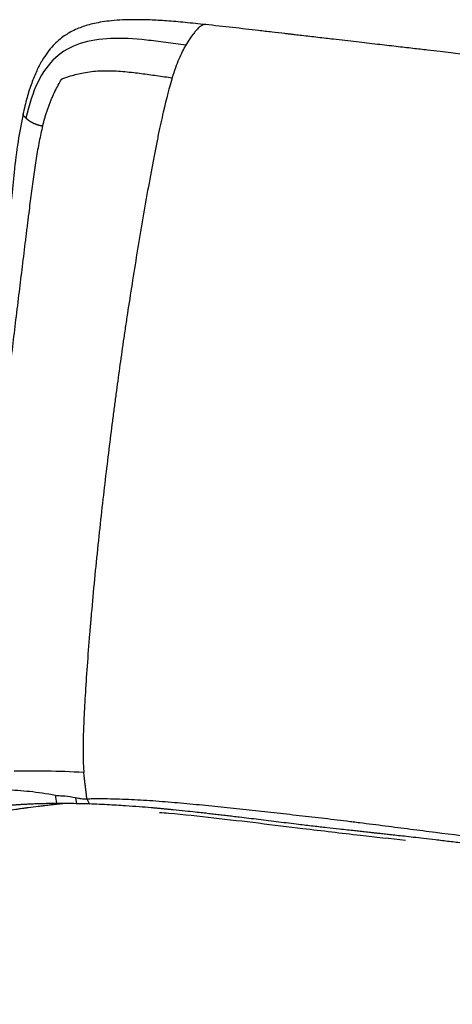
# Paper-space layout '_Dimetric' of a CAD drawing. Header units: millimetres. Extents: x -861 to 1018, y -101 to 902.
# Tile 7 of 19: x -485 to -265, y 399 to 902. Entities that reach past the tile are written whole.
import ezdxf

# ---------------------------------------------------------------- set-up
doc = ezdxf.new("R2010")
doc.units = ezdxf.units.MM

psp = doc.layouts.new('_Dimetric')

# ---------------------------------------------------------------- linework, layer by layer
at = {"color": 7, "linetype": 'Continuous', "lineweight": 25}
for p, q in [((-456.81, 504.19), (-456.38, 501.09)), ((-451.11, 503.63), (-449.78, 500.94))]:
    psp.add_line(p, q, dxfattribs=at)
for points, knots in [([(-390.42, 898.99), (-393.94, 899.36), (-400.6, 900.08), (-410.08, 900.9), (-418.52, 901.4), (-425.98, 901.56), (-432.53, 901.42), (-438.19, 901.03), (-443, 900.42), (-447.09, 899.65), (-450.58, 898.77), (-453.78, 897.73), (-456.91, 896.47), (-459.9, 894.95), (-462.76, 893.15), (-465.52, 891.02), (-468.4, 888.24), (-471.3, 884.68), (-474.14, 880.38), (-476.86, 875.16), (-479.41, 868.87), (-481.77, 861.44), (-483.01, 856.02), (-483.67, 853.13)], [0, 0, 0, 0, 0.089395, 0.169258, 0.240322, 0.303253, 0.358636, 0.406791, 0.447782, 0.482288, 0.512598, 0.539156, 0.567374, 0.597237, 0.62161, 0.649678, 0.681845, 0.718868, 0.760702, 0.808791, 0.864175, 0.927662, 1, 1, 1, 1]), ([(-390.65, 899.01), (-390.69, 899.02), (-390.98, 899.09), (-391.65, 898.96), (-392.68, 898.5), (-393.7, 897.66), (-394.56, 896.82), (-395.26, 896.08), (-395.9, 895.34), (-396.98, 893.99), (-398.55, 891.82), (-399.86, 889.59), (-400.53, 888.44)], [0, 0, 0, 0, 0.009942, 0.094322, 0.204705, 0.31832, 0.399172, 0.461254, 0.525144, 0.590779, 0.789042, 1, 1, 1, 1]), ([(208.68, 825.12), (201.86, 825.98), (184.44, 828.17), (156.55, 831.69), (125.25, 835.63), (96.7, 839.23), (71.02, 842.46), (48.22, 845.34), (26.18, 848.11), (4.84, 850.8), (-15.72, 853.39), (-35.43, 855.87), (-54.09, 858.22), (-71.66, 860.43), (-88.13, 862.5), (-103.47, 864.43), (-117.22, 866.16), (-129.45, 867.7), (-140.24, 869.06), (-150.15, 870.3), (-159.18, 871.44), (-168.11, 872.56), (-176.84, 873.65), (-185.3, 874.71), (-193.02, 875.67), (-200.05, 876.55), (-206.44, 877.35), (-211.98, 878.04), (-216.79, 878.64), (-220.98, 879.15), (-225.11, 879.66), (-229.13, 880.16), (-233.01, 880.64), (-236.23, 881.03), (-238.69, 881.33), (-240.56, 881.56), (-242.24, 881.76), (-244.44, 882.02), (-247.49, 882.39), (-251.49, 882.87), (-255.93, 883.41), (-260.68, 883.97), (-265.61, 884.56), (-271.2, 885.22), (-277.65, 885.98), (-285.09, 886.86), (-293.62, 887.86), (-303.2, 888.97), (-313.87, 890.21), (-323.98, 891.38), (-333.29, 892.46), (-339.8, 893.21), (-344.25, 893.73), (-346.53, 893.99), (-348.27, 894.2), (-351.62, 894.59), (-356.7, 895.18), (-365.56, 896.21), (-376.91, 897.52), (-385.98, 898.51), (-390.65, 899.02)], [0, 0, 0, 0, 0.034209, 0.087384, 0.139895, 0.191273, 0.230576, 0.268755, 0.305657, 0.341153, 0.37581, 0.408791, 0.440015, 0.469423, 0.496969, 0.522624, 0.546373, 0.565925, 0.583969, 0.600522, 0.615606, 0.62929, 0.645298, 0.659372, 0.671747, 0.684007, 0.694612, 0.703798, 0.711771, 0.718711, 0.72477, 0.732486, 0.738864, 0.744173, 0.748611, 0.751158, 0.753507, 0.75703, 0.762105, 0.768742, 0.776993, 0.784268, 0.792457, 0.801562, 0.812123, 0.82458, 0.838664, 0.854584, 0.872322, 0.891828, 0.904927, 0.918662, 0.924224, 0.927081, 0.929959, 0.932886, 0.943726, 0.955147, 0.976857, 1, 1, 1, 1]), ([(-400.53, 888.44), (-404.04, 888.93), (-407.47, 889.42), (-414.19, 890.32), (-417.47, 890.74), (-427.06, 891.76), (-433.12, 892.14), (-444.45, 891.7), (-449.72, 890.88), (-459.23, 887.71), (-463.47, 885.37), (-467.06, 882.1)], [0, 0, 0, 0, 0.125, 0.125, 0.25, 0.25, 0.5, 0.5, 0.75, 0.75, 1, 1, 1, 1]), ([(-407.49, 871.8), (-406.3, 875.59), (-405.12, 878.76), (-402.8, 884.18), (-401.66, 886.44), (-400.53, 888.44)], [0, 0, 0, 0, 0.5, 0.5, 1, 1, 1, 1]), ([(-467.07, 882.1), (-470.66, 878.83), (-473.63, 874.61), (-478.57, 864.33), (-480.55, 858.26), (-482.17, 851.28)], [0, 0, 0, 0, 0.5, 0.5, 1, 1, 1, 1]), ([(-463.88, 871.17), (-463.79, 871.21), (-463.6, 871.29), (-463.08, 871.49), (-462.32, 871.78), (-461.33, 872.13), (-460.35, 872.46), (-458.64, 873), (-456.15, 873.69), (-452.61, 874.47), (-448.77, 875.08), (-444.61, 875.44), (-440.36, 875.51), (-436.03, 875.34), (-431.62, 875), (-427.37, 874.56), (-423.29, 874.06), (-419.39, 873.54), (-415.45, 872.98), (-411.49, 872.4), (-408.82, 872), (-407.49, 871.8)], [0, 0, 0, 0, 0.005697, 0.01146, 0.031609, 0.051876, 0.070715, 0.089567, 0.151551, 0.21362, 0.286918, 0.360837, 0.435582, 0.511142, 0.587475, 0.664541, 0.730991, 0.797787, 0.864894, 0.932305, 1, 1, 1, 1]), ([(-473.61, 847.22), (-473.53, 847.55), (-473.36, 848.21), (-473.09, 849.2), (-472.82, 850.18), (-472.54, 851.16), (-472.25, 852.13), (-471.95, 853.09), (-471.64, 854.05), (-471.32, 855.01), (-471, 855.96), (-470.66, 856.9), (-470.32, 857.83), (-469.96, 858.76), (-469.6, 859.68), (-469.23, 860.6), (-468.84, 861.51), (-468.1, 863.22), (-466.94, 865.69), (-465.68, 868.1), (-464.71, 869.8), (-464.25, 870.57), (-463.95, 871.06), (-463.88, 871.17)], [0, 0, 0, 0, 0.03938, 0.078666, 0.117859, 0.156955, 0.195955, 0.234857, 0.273661, 0.312365, 0.350969, 0.38947, 0.427867, 0.46616, 0.504349, 0.542431, 0.580401, 0.618258, 0.758124, 0.896669, 0.932893, 0.984522, 1, 1, 1, 1]), ([(-407.49, 871.8), (-408.98, 867.07), (-410.5, 861.33), (-412.92, 850.81), (-413.75, 846.99), (-415.04, 840.73), (-415.48, 838.55), (-416.37, 834.03), (-416.82, 831.69), (-419.09, 819.66), (-420.99, 809.01), (-423.27, 795.61), (-423.73, 792.93), (-424.62, 787.59), (-425.94, 779.61), (-427.21, 771.76), (-428.83, 761.48), (-429.61, 756.44), (-430.72, 749.08), (-431.09, 746.66), (-431.79, 741.9), (-432.14, 739.56), (-433.81, 728), (-435.02, 719.24), (-436.51, 707.99), (-436.81, 705.73), (-437.41, 701.14), (-437.71, 698.83), (-438.62, 691.77), (-439.23, 686.93), (-441.08, 672.01), (-442.34, 661.5), (-444.82, 639.23), (-446.04, 627.47), (-447.74, 609.84), (-448.28, 603.96), (-448.85, 597.44), (-448.94, 596.36), (-449.04, 595.23), (-449.08, 594.8), (-449.08, 594.74), (-449.09, 594.69), (-449.09, 594.69), (-449.09, 594.63), (-449.1, 594.49), (-449.18, 593.64), (-449.37, 591.4), (-449.54, 589.26), (-450.58, 576.51), (-451.35, 565.73), (-452.06, 554), (-452.19, 551.74), (-452.42, 547.43), (-452.52, 545.38), (-452.78, 539.54), (-452.9, 536.07), (-453.02, 529.77), (-453.02, 526.94), (-452.9, 521.71), (-452.77, 519.32), (-452.58, 517.04)], [0, 0, 0, 0, 0.0625, 0.0625, 0.09375, 0.09375, 0.109375, 0.109375, 0.125, 0.125, 0.1875, 0.1875, 0.203125, 0.203125, 0.21875, 0.25, 0.25, 0.28125, 0.28125, 0.296875, 0.296875, 0.3125, 0.3125, 0.375, 0.375, 0.390625, 0.390625, 0.40625, 0.40625, 0.4375, 0.4375, 0.5, 0.5, 0.5625, 0.5625, 0.59375, 0.59375, 0.597656, 0.599609, 0.599854, 0.599976, 0.599976, 0.600098, 0.600098, 0.600586, 0.601562, 0.609375, 0.625, 0.625, 0.75, 0.75, 0.78125, 0.78125, 0.8125, 0.8125, 0.875, 0.875, 0.9375, 0.9375, 1, 1, 1, 1]), ([(-483.59, 853.32), (-484.5, 848.69), (-486.42, 838.85), (-488.11, 824.34), (-489.16, 814.03), (-489.69, 808.53), (-489.83, 807.06), (-489.97, 805.6), (-490.13, 804), (-490.32, 801.93), (-490.57, 799.4), (-491.24, 792.37), (-492.3, 781.5), (-493.73, 767.18), (-495.08, 754.01), (-496.37, 741.9), (-497.59, 730.6), (-498.75, 719.77), (-499.56, 712.08), (-499.98, 707.95), (-500.04, 707.35)], [0, 0, 0, 0, 0.09669, 0.205348, 0.297881, 0.307984, 0.31802, 0.327987, 0.337882, 0.350935, 0.370397, 0.389662, 0.495148, 0.593239, 0.683258, 0.765386, 0.841939, 0.915207, 0.987808, 1, 1, 1, 1]), ([(-483.64, 853.33), (-483.65, 853.32), (-483.68, 853.26), (-483.67, 853.19), (-483.67, 853.13)], [0, 0, 0, 0, 0.21811, 1, 1, 1, 1]), ([(-483.67, 853.13), (-483.67, 853.13), (-483.67, 853.06), (-483.58, 852.8), (-483.2, 852.25), (-482.53, 851.61), (-482.17, 851.28)], [0, 0, 0, 0, 0.014275, 0.162501, 0.555037, 1, 1, 1, 1]), ([(-482.17, 851.28), (-482.11, 851.22), (-481.98, 851.1), (-481.77, 850.92), (-481.56, 850.73), (-481.33, 850.55), (-481.1, 850.36), (-480.85, 850.18), (-480.6, 850), (-480.34, 849.82), (-480.06, 849.64), (-479.78, 849.46), (-479.48, 849.29), (-479.18, 849.12), (-478.86, 848.96), (-478.53, 848.8), (-478.2, 848.64), (-477.85, 848.49), (-477.49, 848.35), (-477.13, 848.2), (-476.75, 848.07), (-476.36, 847.94), (-475.97, 847.81), (-475.56, 847.69), (-475.12, 847.57), (-474.65, 847.45), (-474.14, 847.33), (-473.79, 847.25), (-473.61, 847.22)], [0, 0, 0, 0, 0.038602, 0.077064, 0.115395, 0.153608, 0.191716, 0.229731, 0.267666, 0.305528, 0.343325, 0.38106, 0.418738, 0.456363, 0.49394, 0.531475, 0.568973, 0.606439, 0.643877, 0.681292, 0.718688, 0.756068, 0.793434, 0.830788, 0.868133, 0.912096, 0.956054, 1, 1, 1, 1]), ([(-473.61, 847.22), (-474.21, 844.62), (-475.48, 839.14), (-476.97, 830.47), (-478.36, 821.15), (-479.64, 811.46), (-480.53, 804.24), (-481.15, 799.28), (-481.48, 796.57), (-481.86, 793.48), (-482.24, 790.4), (-483.05, 783.86), (-484.26, 774.01), (-485.92, 760.39), (-487.58, 746.72), (-489.23, 732.93), (-490.81, 719.32), (-492.08, 707.95), (-492.81, 701.06), (-493.06, 698.75)], [0, 0, 0, 0, 0.0534688, 0.112616, 0.1759997, 0.2421259, 0.3085028, 0.3215362, 0.3423765, 0.3631532, 0.3838544, 0.4044683, 0.4951199, 0.5827451, 0.6792253, 0.770809, 0.8610164, 0.9535791, 1, 1, 1, 1]), ([(-452.58, 517.04), (-459.23, 517.39), (-465.55, 517.6), (-477.43, 517.79), (-482.99, 517.78), (-488.11, 517.68)], [0, 0, 0, 0, 0.5, 0.5, 1, 1, 1, 1]), ([(-451.1, 503.63), (-451.1, 503.72), (-451.12, 503.93), (-451.14, 504.22), (-451.16, 504.53), (-451.19, 504.83), (-451.22, 505.14), (-451.25, 505.45), (-451.28, 505.76), (-451.31, 506.07), (-451.35, 506.39), (-451.38, 506.71), (-451.42, 507.03), (-451.46, 507.35), (-451.5, 507.68), (-451.54, 508.01), (-451.58, 508.34), (-451.63, 508.68), (-451.67, 509.02), (-451.71, 509.36), (-451.76, 509.7), (-451.8, 510.05), (-451.85, 510.4), (-451.92, 510.96), (-452.01, 511.73), (-452.14, 512.74), (-452.26, 513.77), (-452.37, 514.82), (-452.48, 515.91), (-452.55, 516.66), (-452.58, 517.04)], [0, 0, 0, 0, 0.020375, 0.041184, 0.062422, 0.084076, 0.106125, 0.128559, 0.151361, 0.174515, 0.198006, 0.221824, 0.245955, 0.270389, 0.295116, 0.320128, 0.345415, 0.370969, 0.396784, 0.422853, 0.44917, 0.475727, 0.50252, 0.529543, 0.604067, 0.680225, 0.757954, 0.837166, 0.917823, 1, 1, 1, 1]), ([(-514.95, 504.78), (-511.74, 505.95), (-508.15, 507.01), (-502.49, 507.91), (-500.54, 508.1), (-496.54, 508.3), (-494.5, 508.31), (-490.41, 508.21), (-488.37, 508.1), (-484.25, 507.81), (-482.21, 507.63), (-476, 506.99), (-471.76, 506.39), (-467.09, 505.48)], [0, 0, 0, 0, 0.25, 0.25, 0.375, 0.375, 0.5, 0.5, 0.625, 0.625, 0.75, 0.75, 1, 1, 1, 1]), ([(-467.09, 505.48), (-466.2, 505.3), (-465.38, 505.24), (-463.78, 505.15), (-462.98, 505.11), (-460.49, 504.9), (-458.55, 504.57), (-456.81, 504.19)], [0, 0, 0, 0, 0.25, 0.25, 0.5, 0.5, 1, 1, 1, 1]), ([(-467.09, 505.48), (-467, 504.03), (-466.91, 502.51), (-466.56, 501.26), (-466.55, 501.2)], [0, 0, 0, 0, 0.949202, 1, 1, 1, 1]), ([(-456.81, 504.19), (-456.32, 504.09), (-455.6, 503.94), (-454.91, 503.82), (-454.47, 503.75), (-454.25, 503.71), (-453.59, 503.62), (-453.15, 503.58), (-452.42, 503.56), (-452.16, 503.56), (-451.81, 503.57), (-451.74, 503.58), (-451.6, 503.59), (-451.53, 503.59), (-451.33, 503.61), (-451.21, 503.62), (-451.1, 503.63)], [0, 0, 0, 0, 0.25, 0.375, 0.375, 0.5, 0.5, 0.75, 0.75, 0.875, 0.875, 0.90625, 0.90625, 0.9375, 0.9375, 1, 1, 1, 1]), ([(-451.1, 503.62), (-450.86, 503.63), (-450.61, 503.64), (-450.11, 503.65), (-449.87, 503.65), (-449.12, 503.67), (-448.62, 503.68), (-447.13, 503.7), (-446.13, 503.71), (-443.12, 503.72), (-437.06, 503.67), (-430.9, 503.44), (-422.61, 503.01), (-418.44, 502.74), (-410.07, 502.1), (-405.86, 501.75), (-397.43, 500.98), (-393.2, 500.57), (-384.73, 499.72), (-380.49, 499.28), (-371.99, 498.37), (-367.75, 497.91), (-359.25, 496.98), (-355, 496.51), (-346.47, 495.56), (-342.19, 495.08), (-333.6, 494.09), (-327.12, 493.34), (-319.52, 492.42), (-316.24, 492.02), (-314.06, 491.75), (-312.96, 491.61), (-307.5, 490.92), (-298.84, 489.82), (-290.28, 488.71), (-281.73, 487.62), (-277.46, 487.07), (-264.64, 485.45), (-256.11, 484.38), (-230.49, 481.17), (-213.41, 479.05), (-179.25, 474.82), (-162.16, 472.7), (-110.9, 466.33), (-76.72, 462.06), (-42.54, 457.75)], [0, 0, 0, 0, 0.001953, 0.001953, 0.003906, 0.003906, 0.007812, 0.007812, 0.015625, 0.015625, 0.03125, 0.0625, 0.0625, 0.09375, 0.09375, 0.125, 0.125, 0.15625, 0.15625, 0.1875, 0.1875, 0.21875, 0.21875, 0.25, 0.25, 0.28125, 0.28125, 0.3125, 0.328125, 0.335938, 0.335938, 0.34375, 0.34375, 0.375, 0.40625, 0.40625, 0.4375, 0.4375, 0.5, 0.5, 0.625, 0.625, 0.75, 0.75, 1, 1, 1, 1]), ([(-461.72, 501.19), (-462.18, 501.17), (-463.25, 501.13), (-464.9, 500.94), (-466.75, 500.73), (-468.74, 500.5), (-470.95, 500.25), (-473.33, 499.97), (-476.7, 499.56), (-479.49, 499.21), (-481.66, 498.92), (-482.47, 498.81), (-483.48, 498.68), (-484.71, 498.5), (-486.01, 498.31), (-488.38, 497.96), (-491.82, 497.38), (-496.39, 496.45), (-501.62, 495.13), (-507.6, 493.31), (-514.31, 490.91), (-521.12, 488.14), (-528.56, 484.78), (-536.6, 480.85), (-545.24, 476.46), (-553.87, 471.8), (-561.1, 467.55), (-566.82, 463.97), (-570.95, 461.31), (-574.78, 458.77), (-578.31, 456.33), (-581.66, 453.92), (-585.17, 451.3), (-589.04, 448.29), (-593.4, 444.82), (-598.1, 440.92), (-603.05, 436.59), (-608.12, 431.87), (-612.96, 427.03), (-617.44, 422.18), (-621.47, 417.43), (-625.22, 412.56), (-628.64, 407.6), (-631.71, 402.67), (-634.44, 397.89), (-636.14, 394.63), (-636.94, 393.09)], [0, 0, 0, 0, 0.008226, 0.018927, 0.029061, 0.040801, 0.053859, 0.067921, 0.082675, 0.112937, 0.11688, 0.120801, 0.127035, 0.134703, 0.142275, 0.149767, 0.176109, 0.202357, 0.229237, 0.266787, 0.305456, 0.344411, 0.383195, 0.432342, 0.481326, 0.530246, 0.579, 0.603727, 0.62717, 0.648765, 0.668351, 0.686821, 0.705234, 0.727436, 0.752018, 0.778611, 0.806568, 0.835246, 0.863937, 0.88793, 0.910839, 0.932179, 0.951707, 0.969484, 0.985568, 1, 1, 1, 1]), ([(-461.18, 501.2), (-463.13, 501.21), (-466.69, 501.22), (-471.46, 501.15), (-475.21, 501.05), (-478.08, 500.95), (-480.38, 500.85), (-482.46, 500.74), (-484.54, 500.63), (-486.73, 500.49), (-488.48, 500.38), (-489.81, 500.3), (-490.85, 500.24), (-491.73, 500.2), (-492.12, 500.18), (-492.32, 500.17)], [0, 0, 0, 0, 0.147906, 0.270433, 0.368327, 0.442361, 0.49869, 0.556022, 0.615825, 0.67809, 0.745089, 0.800437, 0.86095, 0.927224, 1, 1, 1, 1]), ([(-461.18, 501.18), (-461.32, 501.2), (-461.5, 501.21), (-461.68, 501.2), (-461.72, 501.19)], [0, 0, 0, 0, 0.804952, 1, 1, 1, 1]), ([(133.99, 431.8), (126.96, 432.68), (109.14, 434.93), (80.69, 438.52), (48.92, 442.52), (20.03, 446.16), (-5.9, 449.43), (-28.83, 452.31), (-50.93, 455.1), (-72.27, 457.78), (-92.75, 460.35), (-112.33, 462.81), (-130.79, 465.12), (-148.13, 467.29), (-164.32, 469.3), (-179.35, 471.17), (-192.78, 472.84), (-204.69, 474.31), (-215.18, 475.6), (-224.78, 476.78), (-233.53, 477.85), (-242.16, 478.9), (-250.58, 479.91), (-258.73, 480.89), (-266.16, 481.77), (-272.9, 482.56), (-279.03, 483.28), (-284.32, 483.89), (-288.9, 484.41), (-292.87, 484.86), (-296.31, 485.25), (-299.3, 485.58), (-301.89, 485.86), (-304.14, 486.11), (-306.09, 486.33), (-307.86, 486.52), (-309.68, 486.72), (-311.9, 486.96), (-314.75, 487.26), (-318.29, 487.65), (-322.98, 488.16), (-328.8, 488.81), (-335.73, 489.61), (-343.91, 490.59), (-353.22, 491.72), (-363.31, 492.97), (-371.1, 493.92), (-376.51, 494.57), (-379.67, 494.94), (-382.77, 495.31), (-385.83, 495.66), (-388.87, 496.01), (-392.16, 496.38), (-396.17, 496.82), (-401.19, 497.36), (-405.52, 497.8), (-408.75, 498.12), (-410.58, 498.3), (-412.47, 498.48), (-414.43, 498.66), (-416.34, 498.83), (-419.65, 499.12), (-424.6, 499.52), (-432.11, 500.07), (-441.08, 500.61), (-451.27, 501.06), (-458.21, 501.14), (-461.72, 501.19)], [0, 0, 0, 0, 0.035244, 0.089317, 0.142569, 0.194507, 0.234118, 0.272483, 0.309454, 0.344904, 0.379402, 0.412119, 0.442989, 0.471961, 0.499005, 0.524108, 0.547271, 0.566286, 0.583792, 0.599817, 0.614395, 0.627602, 0.643026, 0.656564, 0.668446, 0.680199, 0.690342, 0.699104, 0.706682, 0.713246, 0.718937, 0.723877, 0.728167, 0.731889, 0.735113, 0.737894, 0.740679, 0.744223, 0.74907, 0.755054, 0.762113, 0.772874, 0.784579, 0.797223, 0.814409, 0.831818, 0.848449, 0.853873, 0.859208, 0.864452, 0.869604, 0.874664, 0.87984, 0.886264, 0.894934, 0.905279, 0.908263, 0.911359, 0.914567, 0.917886, 0.921315, 0.924328, 0.934761, 0.946764, 0.963018, 0.981283, 1, 1, 1, 1]), ([(-414.05, 496.66), (-412.43, 496.53), (-403.25, 495.83), (-386.37, 493.94), (-363.57, 491.28), (-338.64, 488.18), (-313.65, 485.25), (-296.22, 483.32), (-288.58, 482.47)], [0, 0, 0, 0, 0.039028, 0.221794, 0.403837, 0.584514, 0.818023, 1, 1, 1, 1])]:
    psp.add_open_spline(points, degree=3, knots=knots, dxfattribs=at)

doc.saveas('drawing.dxf')
